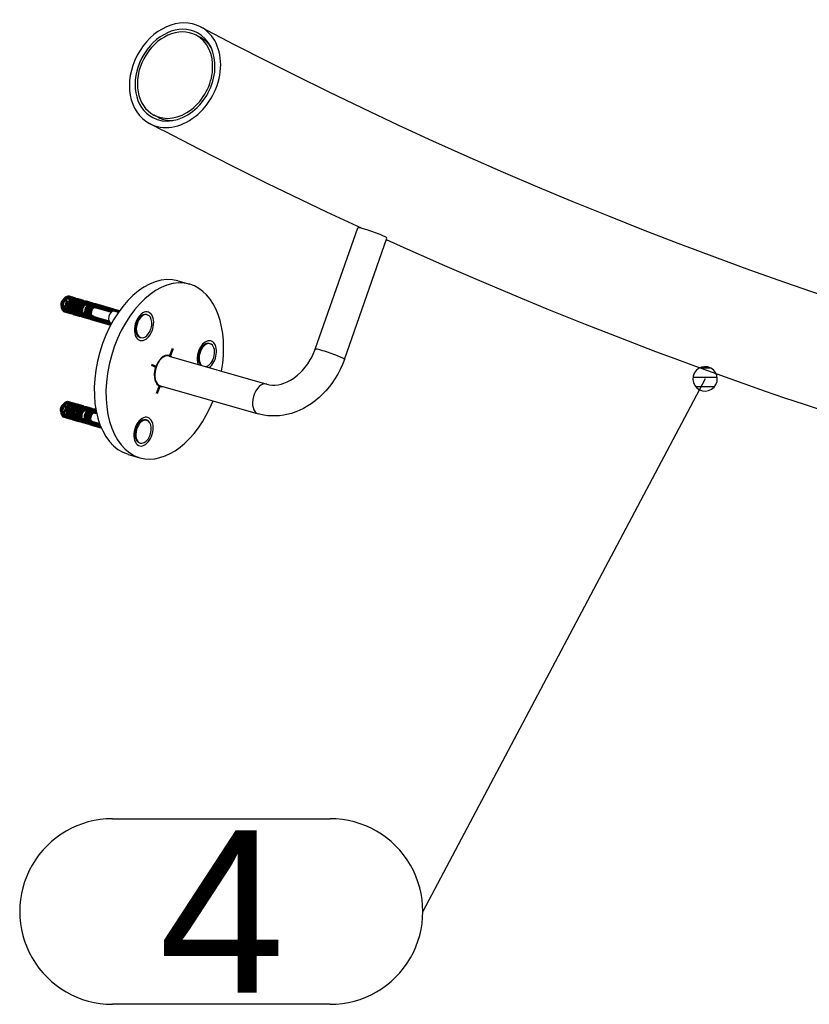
# Model space of a CAD drawing. Header units: millimetres. Extents: x 10376 to 10796, y 14811 to 15108.
# Tile 9 of 14: x 10404 to 10421, y 15065 to 15086. Entities that reach past the tile are written whole.
import ezdxf
from ezdxf.enums import TextEntityAlignment as Align

# ---------------------------------------------------------------- set-up
doc = ezdxf.new("R2010")
doc.units = ezdxf.units.MM
doc.linetypes.add('STRICHPUNKT2', pattern=[18.5, 10, -4, 0.5, -4])
doc.layers.get('0').update_dxf_attribs({"linetype": 'CONTINUOUS'})
doc.layers.add('DIM49', color=4, linetype='CONTINUOUS')
doc.layers.add('TXT_ALL', color=7, linetype='CONTINUOUS')
doc.layers.add('LE_ALL', color=7, linetype='CONTINUOUS', lineweight=50)
doc.styles.add('ARIAL', font='arial.ttf')

# ---------------------------------------------------------------- blocks, each defined once
blk = doc.blocks.new('SHAPE_00477', base_point=(10418.319, 15078.602))
at = {"layer": 'DIM49', "color": 3}
for p, q in [((10418.209, 15078.839), (10418.431, 15078.839)), ((10418.06, 15078.639), (10418.578, 15078.639)), ((10418.319, 15078.602), (10412.237, 15067.124)), ((10418.115, 15078.439), (10418.523, 15078.439)), ((10405.549, 15069.124), (10410.237, 15069.124)), ((10410.237, 15065.124), (10405.549, 15065.124))]:
    blk.add_line(p, q, dxfattribs=at)
blk.add_lwpolyline([(10418.378, 15078.859), (10418.309, 15078.865), (10418.242, 15078.854), (10418.179, 15078.825), (10418.126, 15078.781), (10418.086, 15078.725), (10418.062, 15078.661), (10418.056, 15078.592), (10418.067, 15078.525), (10418.096, 15078.462), (10418.14, 15078.409), (10418.196, 15078.369), (10418.26, 15078.345), (10418.329, 15078.339), (10418.396, 15078.35), (10418.459, 15078.379), (10418.512, 15078.423), (10418.552, 15078.479), (10418.576, 15078.543), (10418.582, 15078.611), (10418.571, 15078.679), (10418.542, 15078.742), (10418.498, 15078.795), (10418.442, 15078.835)], close=True, dxfattribs=at)
for centre, start_param, end_param in [((10405.549, 15067.124), 1.570796, 4.712389), ((10410.237, 15067.124), 4.712389, 7.853982)]:
    blk.add_ellipse(centre, major_axis=(2, 0), ratio=1, start_param=start_param, end_param=end_param, dxfattribs=at)
at = {"layer": 'TXT_ALL', "style": 'ARIAL'}
blk.add_text('4', height=3.5, dxfattribs=at).set_placement((10406.549, 15067.124), align=Align.MIDDLE_LEFT)
blk = doc.blocks.new('Constructie buis 42.4x2.6_00131', base_point=(10407.447, 15086.19))
for points in [[(10407.447, 15086.19), (10408.17, 15085.812), (10408.894, 15085.442), (10409.47, 15085.153), (10410.198, 15084.794), (10410.928, 15084.443), (10411.713, 15084.074), (10412.447, 15083.736), (10413.183, 15083.405), (10413.968, 15083.061), (10414.709, 15082.744), (10415.451, 15082.434), (10416.237, 15082.114), (10416.984, 15081.818), (10417.732, 15081.529), (10418.521, 15081.232), (10419.273, 15080.956), (10420.027, 15080.687), (10420.819, 15080.413)], [(10410.913, 15081.848), (10410.171, 15082.195), (10409.432, 15082.548), (10408.884, 15082.815), (10408.148, 15083.18), (10407.414, 15083.552), (10406.682, 15083.931), (10406.589, 15083.98), (10406.348, 15084.107)], [(10421.23, 15077.793), (10420.461, 15078.048), (10420.041, 15078.19), (10419.622, 15078.334), (10418.858, 15078.603), (10418.095, 15078.878), (10417.677, 15079.032), (10417.261, 15079.188), (10416.502, 15079.478), (10415.745, 15079.774), (10414.991, 15080.077), (10414.914, 15080.108), (10414.162, 15080.419), (10413.412, 15080.736), (10412.663, 15081.06), (10412.583, 15081.095), (10411.837, 15081.427), (10411.451, 15081.601)]]:
    blk.add_lwpolyline(points)
for major_axis, start_param, end_param in [((-0.55, -1.042), 3.141593, 6.283185), ((-0.482, -0.914), 3.141593, 6.283185), ((-0.55, -1.042), 0, 3.141593), ((-0.482, -0.914), 0, 3.141593)]:
    blk.add_ellipse((10406.897, 15085.148), major_axis=major_axis, ratio=0.782168, start_param=start_param, end_param=end_param)
blk.add_blockref('SHAPE_00477', (10418.319, 15078.602))
blk = doc.blocks.new('Constructie buis 42.4x2.6_00130')
blk.add_blockref('Constructie buis 42.4x2.6_00131', (10407.447, 15086.19))
blk = doc.blocks.new('Plaatwerk D_ 3_00133', base_point=(10407.351, 15086.008))
for p, q in [((10407.443, 15085.96), (10407.351, 15086.008)), ((10406.535, 15084.24), (10406.444, 15084.289))]:
    blk.add_line(p, q)
for centre, start_param, end_param in [((10406.897, 15085.148), 3.141593, 6.283185), ((10406.897, 15085.148), 6.283185, 9.424778), ((10406.989, 15085.1), 2.722992, 3.141593), ((10406.989, 15085.1), 0, 0.418601)]:
    blk.add_ellipse(centre, major_axis=(-0.454, -0.86), ratio=0.782168, start_param=start_param, end_param=end_param)
blk = doc.blocks.new('Plaatwerk D_ 3_00132')
blk.add_blockref('Plaatwerk D_ 3_00133', (10407.351, 15086.008))
blk = doc.blocks.new('Leuningdrager inkoop_00135', base_point=(10406.016, 15077.316))
for p, q in [((10410.547, 15079.024), (10411.464, 15081.638)), ((10406.96, 15080.715), (10407.212, 15080.642)), ((10406.768, 15079.093), (10408.874, 15078.49)), ((10406.584, 15078.453), (10408.69, 15077.849)), ((10405.888, 15076.976), (10406.14, 15076.904))]:
    blk.add_line(p, q)
for points in [[(10408.874, 15078.49), (10408.932, 15078.477), (10408.994, 15078.47), (10409.05, 15078.47), (10409.116, 15078.477), (10409.184, 15078.491), (10409.242, 15078.509), (10409.312, 15078.537), (10409.383, 15078.574), (10409.453, 15078.617), (10409.471, 15078.63), (10409.539, 15078.683), (10409.605, 15078.744), (10409.642, 15078.782), (10409.703, 15078.853), (10409.759, 15078.93), (10409.811, 15079.011), (10409.829, 15079.044), (10409.873, 15079.132), (10409.91, 15079.222), (10409.918, 15079.244), (10410.835, 15081.859)], [(10410.547, 15079.024), (10410.505, 15078.913), (10410.456, 15078.804), (10410.404, 15078.705), (10410.343, 15078.604), (10410.276, 15078.506), (10410.223, 15078.436), (10410.148, 15078.348), (10410.069, 15078.265), (10410.004, 15078.204), (10409.918, 15078.132), (10409.83, 15078.067), (10409.756, 15078.02), (10409.664, 15077.967), (10409.57, 15077.922), (10409.499, 15077.893), (10409.403, 15077.86), (10409.307, 15077.835), (10409.242, 15077.822), (10409.146, 15077.809), (10409.052, 15077.803), (10408.992, 15077.803), (10408.899, 15077.809), (10408.808, 15077.821), (10408.719, 15077.841), (10408.69, 15077.849)]]:
    blk.add_lwpolyline(points)
for centre, major_axis, ratio, start_param, end_param in [((10411.149, 15081.748), (0.315, -0.11), 0.074051, 0, 3.141593), ((10406.424, 15078.846), (-0.536, -1.869), 0.614864, 3.141593, 6.283185), ((10406.676, 15078.773), (-0.536, -1.869), 0.614864, 3.141593, 6.283185), ((10406.676, 15078.773), (-0.536, -1.869), 0.614864, 1.743076, 3.141593), ((10406.229, 15079.738), (-0.088, -0.306), 0.614864, 4.035713, 5.389065), ((10406.229, 15079.738), (-0.088, -0.306), 0.614864, 5.389065, 10.318898), ((10406.103, 15079.774), (-0.042, -0.147), 0.614864, 3.287237, 3.672935), ((10406.103, 15079.774), (-0.042, -0.147), 0.614864, 5.751843, 6.137541), ((10407.582, 15079.115), (-0.088, -0.306), 0.614864, 4.035713, 5.389065), ((10407.456, 15079.151), (-0.042, -0.147), 0.614864, 3.287237, 3.672935), ((10407.582, 15079.115), (-0.088, -0.306), 0.614864, 0.693085, 4.035713), ((10410.233, 15079.134), (0.315, -0.11), 0.074051, 6.283185, 9.424778), ((10406.676, 15078.773), (-0.096, -0.334), 0.614864, 3.141593, 6.283185), ((10406.676, 15078.773), (-0.092, -0.32), 0.614864, 3.141593, 6.283185), ((10406.424, 15078.846), (-0.096, -0.334), 0.614864, 2.437306, 2.478377), ((10406.676, 15078.773), (-0.096, -0.334), 0.614864, 2.857799, 3.141593), ((10407.456, 15079.151), (-0.042, -0.147), 0.614864, 5.751843, 6.137541), ((10407.582, 15079.115), (-0.088, -0.306), 0.614864, 5.389065, 5.5901), ((10406.424, 15078.846), (-0.096, -0.334), 0.614864, 0.663216, 0.704287), ((10406.676, 15078.773), (-0.096, -0.334), 0.614864, 0, 0.283794), ((10408.782, 15078.169), (-0.092, -0.32), 0.614864, 3.141593, 6.283185), ((10406.676, 15078.773), (-0.536, -1.869), 0.614864, 6.283185, 7.681702), ((10406.218, 15077.466), (-0.088, -0.306), 0.614864, 5.389065, 10.318898), ((10406.218, 15077.466), (-0.088, -0.306), 0.614864, 4.035713, 5.389065), ((10406.092, 15077.502), (-0.042, -0.147), 0.614864, 3.287237, 3.672935), ((10406.092, 15077.502), (-0.042, -0.147), 0.614864, 5.751843, 6.137541)]:
    blk.add_ellipse(centre, major_axis=major_axis, ratio=ratio, start_param=start_param, end_param=end_param)
blk = doc.blocks.new('_00137', base_point=(10406.479, 15078.83))
at = {"layer": 'LE_ALL', "color": 1, "linetype": 'STRICHPUNKT2'}
for p, q in [((10406.787, 15079.088), (10406.846, 15079.257)), ((10406.489, 15078.859), (10406.387, 15078.906)), ((10406.469, 15078.825), (10406.477, 15078.821)), ((10406.479, 15078.83), (10406.471, 15078.832)), ((10406.566, 15078.459), (10406.507, 15078.289))]:
    blk.add_line(p, q, dxfattribs=at)
blk = doc.blocks.new('_00136')
blk.add_blockref('_00137', (10406.479, 15078.83))
blk = doc.blocks.new('Leuningdrager inkoop_00134')
for name, p in [('Leuningdrager inkoop_00135', (10406.016, 15077.316)), ('_00136', (0, 0))]:
    blk.add_blockref(name, p)
blk = doc.blocks.new('Muurleuning_00129')
for name in ['Constructie buis 42.4x2.6_00130', 'Plaatwerk D_ 3_00132', 'Leuningdrager inkoop_00134']:
    blk.add_blockref(name, (0, 0))
blk = doc.blocks.new('Houtdraadbout platverz.kop (DIN 7997)-5x40_00338', base_point=(10407.38, 15079.028))
for p, q in [((10407.492, 15079.308), (10407.437, 15079.247)), ((10407.457, 15079.295), (10407.476, 15079.29)), ((10407.403, 15079), (10407.389, 15079.08)), ((10407.38, 15079.028), (10407.399, 15079.023))]:
    blk.add_line(p, q)
blk.add_lwpolyline([(10407.636, 15079.366), (10407.653, 15079.361)])
for centre, major_axis, start_param, end_param in [((10407.477, 15079.145), (-0.038, -0.134), 4.035713, 5.389065), ((10407.565, 15079.12), (-0.07, -0.246), 4.035713, 5.389065), ((10407.582, 15079.115), (-0.07, -0.246), 3.141593, 5.996158), ((10407.565, 15079.12), (-0.07, -0.246), 3.141593, 4.035713), ((10407.582, 15079.115), (-0.07, -0.246), 0.287027, 3.141593), ((10407.565, 15079.12), (-0.07, -0.246), 5.389065, 5.996158)]:
    blk.add_ellipse(centre, major_axis=major_axis, ratio=0.614864, start_param=start_param, end_param=end_param)
blk = doc.blocks.new('Houtdraadbout platverz.kop (DIN 7997)-5x40_00337')
blk.add_blockref('Houtdraadbout platverz.kop (DIN 7997)-5x40_00338', (10407.38, 15079.028))
blk = doc.blocks.new('Montage_00336')
blk.add_blockref('Houtdraadbout platverz.kop (DIN 7997)-5x40_00337', (0, 0))
blk = doc.blocks.new('Fischer plug Sx6_00341', base_point=(10404.662, 15080.082))
at = {"layer": 'LE_ALL'}
for p, q in [((10404.517, 15080.338), (10404.478, 15080.294)), ((10404.53, 15080.32), (10404.496, 15080.284)), ((10404.523, 15080.338), (10404.552, 15080.366)), ((10404.523, 15080.31), (10404.559, 15080.345)), ((10404.523, 15080.31), (10404.523, 15080.338)), ((10404.58, 15080.376), (10404.551, 15080.349)), ((10404.552, 15080.366), (10404.679, 15080.33)), ((10404.559, 15080.345), (10404.663, 15080.315)), ((10404.611, 15080.375), (10404.738, 15080.339)), ((10404.716, 15080.324), (10404.612, 15080.353)), ((10404.663, 15080.275), (10404.663, 15080.315)), ((10404.679, 15080.33), (10404.679, 15080.29)), ((10404.69, 15080.325), (10404.69, 15080.285)), ((10404.706, 15080.3), (10404.706, 15080.34)), ((10404.742, 15080.312), (10404.868, 15080.276)), ((10404.742, 15080.272), (10404.742, 15080.312)), ((10404.769, 15080.322), (10404.769, 15080.282)), ((10404.895, 15080.286), (10404.769, 15080.322)), ((10404.801, 15080.321), (10404.927, 15080.285)), ((10404.479, 15080.145), (10404.471, 15080.194)), ((10404.522, 15080.098), (10404.522, 15080.127)), ((10404.551, 15080.054), (10404.522, 15080.098)), ((10404.549, 15080.109), (10404.55, 15080.137)), ((10404.55, 15080.137), (10404.585, 15080.082)), ((10404.663, 15080.275), (10404.757, 15080.248)), ((10404.679, 15080.29), (10404.742, 15080.272)), ((10404.785, 15080.258), (10404.69, 15080.285)), ((10404.799, 15080.256), (10404.705, 15080.284)), ((10404.769, 15080.282), (10404.706, 15080.3)), ((10404.726, 15080.299), (10404.789, 15080.281)), ((10404.758, 15080.288), (10404.757, 15080.248)), ((10404.758, 15080.288), (10404.852, 15080.26)), ((10404.88, 15080.271), (10404.785, 15080.298)), ((10404.785, 15080.258), (10404.785, 15080.298)), ((10404.906, 15080.269), (10404.811, 15080.296)), ((10404.852, 15080.22), (10404.852, 15080.26)), ((10404.852, 15080.22), (10404.947, 15080.193)), ((10404.868, 15080.276), (10404.868, 15080.236)), ((10404.868, 15080.236), (10404.931, 15080.218)), ((10404.88, 15080.271), (10404.879, 15080.231)), ((10404.974, 15080.203), (10404.879, 15080.231)), ((10404.895, 15080.246), (10404.895, 15080.286)), ((10404.958, 15080.228), (10404.895, 15080.246)), ((10404.916, 15080.245), (10404.979, 15080.227)), ((10404.931, 15080.258), (10405.058, 15080.221)), ((10404.931, 15080.218), (10404.931, 15080.258)), ((10404.947, 15080.233), (10404.947, 15080.193)), ((10404.947, 15080.233), (10405.042, 15080.206)), ((10404.959, 15080.268), (10404.958, 15080.228)), ((10405.085, 15080.232), (10404.959, 15080.268)), ((10405.069, 15080.216), (10404.974, 15080.243)), ((10404.974, 15080.203), (10404.974, 15080.243)), ((10404.99, 15080.267), (10405.117, 15080.23)), ((10405.095, 15080.215), (10405, 15080.242)), ((10405.042, 15080.166), (10405.042, 15080.206)), ((10405.042, 15080.166), (10405.136, 15080.139)), ((10405.058, 15080.221), (10405.058, 15080.182)), ((10405.058, 15080.182), (10405.121, 15080.163)), ((10405.069, 15080.216), (10405.069, 15080.176)), ((10405.164, 15080.149), (10405.069, 15080.176)), ((10405.085, 15080.192), (10405.085, 15080.232)), ((10405.148, 15080.174), (10405.085, 15080.192)), ((10405.105, 15080.19), (10405.168, 15080.172)), ((10405.121, 15080.203), (10405.497, 15080.095)), ((10405.121, 15080.163), (10405.121, 15080.203)), ((10405.137, 15080.179), (10405.136, 15080.139)), ((10405.164, 15080.149), (10405.164, 15080.189)), ((10405.18, 15080.212), (10405.696, 15080.064)), ((10405.683, 15080.046), (10405.19, 15080.188)), ((10404.519, 15080.055), (10404.646, 15080.019)), ((10404.636, 15080.043), (10404.532, 15080.073)), ((10404.677, 15080.018), (10404.551, 15080.054)), ((10404.662, 15080.042), (10404.558, 15080.072)), ((10404.585, 15080.082), (10404.689, 15080.052)), ((10404.742, 15080.056), (10404.647, 15080.083)), ((10404.657, 15080.059), (10404.72, 15080.041)), ((10404.757, 15080.055), (10404.662, 15080.082)), ((10404.662, 15080.042), (10404.662, 15080.082)), ((10404.689, 15080.092), (10404.689, 15080.052)), ((10404.689, 15080.092), (10404.735, 15080.079)), ((10404.704, 15080.028), (10404.705, 15080.068)), ((10404.705, 15080.068), (10404.768, 15080.05)), ((10404.709, 15080.001), (10404.835, 15079.964)), ((10404.825, 15079.989), (10404.73, 15080.016)), ((10404.851, 15079.988), (10404.756, 15080.015)), ((10404.768, 15080.05), (10404.768, 15080.01)), ((10404.768, 15080.01), (10404.894, 15079.974)), ((10404.784, 15080.025), (10404.784, 15080.051)), ((10404.784, 15080.025), (10404.878, 15079.998)), ((10404.931, 15080.002), (10404.837, 15080.029)), ((10404.847, 15080.004), (10404.91, 15079.986)), ((10404.946, 15080), (10404.851, 15080.028)), ((10404.851, 15079.988), (10404.851, 15080.028)), ((10404.878, 15080.024), (10404.878, 15079.998)), ((10404.894, 15080.013), (10404.957, 15079.995)), ((10404.894, 15079.974), (10404.894, 15080.013)), ((10404.898, 15079.946), (10405.025, 15079.91)), ((10405.015, 15079.935), (10404.92, 15079.962)), ((10405.041, 15079.933), (10404.946, 15079.96)), ((10404.957, 15079.995), (10404.957, 15079.955)), ((10404.957, 15079.955), (10405.083, 15079.919)), ((10404.973, 15079.971), (10404.973, 15079.997)), ((10404.973, 15079.971), (10405.068, 15079.944)), ((10405.121, 15079.947), (10405.026, 15079.975)), ((10405.036, 15079.95), (10405.099, 15079.932)), ((10405.041, 15079.933), (10405.041, 15079.973)), ((10405.12, 15079.931), (10405.056, 15079.949)), ((10405.068, 15079.97), (10405.068, 15079.944)), ((10405.083, 15079.919), (10405.084, 15079.959)), ((10405.084, 15079.959), (10405.147, 15079.941)), ((10405.088, 15079.892), (10405.514, 15079.77)), ((10405.524, 15079.789), (10405.109, 15079.907)), ((10405.119, 15079.891), (10405.12, 15079.931)), ((10405.495, 15079.783), (10405.119, 15079.891)), ((10405.136, 15079.946), (10405.135, 15079.906)), ((10405.147, 15079.941), (10405.147, 15079.901)), ((10405.147, 15079.901), (10405.522, 15079.793)), ((10405.163, 15079.916), (10405.163, 15079.943)), ((10405.163, 15079.916), (10405.483, 15079.825)), ((10405.495, 15079.783), (10405.495, 15079.803)), ((10405.522, 15079.793), (10405.522, 15079.796))]:
    blk.add_line(p, q, dxfattribs=at)
at = {"layer": 'LE_ALL', "color": 5}
for p, q in [((10405.148, 15080.213), (10405.148, 15080.174)), ((10405.524, 15080.106), (10405.148, 15080.213)), ((10405.524, 15080.086), (10405.164, 15080.189)), ((10405.524, 15080.086), (10405.524, 15080.106))]:
    blk.add_line(p, q, dxfattribs=at)
at = {"layer": 'LE_ALL'}
for points in [[(10404.69, 15080.325), (10404.586, 15080.355), (10404.55, 15080.32), (10404.551, 15080.349)], [(10404.706, 15080.34), (10404.58, 15080.376)], [(10404.46, 15080.137), (10404.449, 15080.194)], [(10404.558, 15080.072), (10404.522, 15080.127)], [(10404.549, 15080.109), (10404.578, 15080.064), (10404.704, 15080.028)], [(10404.989, 15080.202), (10404.894, 15080.229)], [(10405.178, 15080.148), (10405.084, 15080.175)], [(10405.137, 15080.179), (10405.497, 15080.076), (10405.497, 15080.095)], [(10404.677, 15080.057), (10404.677, 15080.018)], [(10404.867, 15079.963), (10404.74, 15080), (10404.741, 15080.039), (10404.677, 15080.057)], [(10404.757, 15080.055), (10404.756, 15080.015)], [(10404.867, 15080.003), (10404.867, 15079.963)], [(10405.056, 15079.909), (10404.93, 15079.945), (10404.93, 15079.985), (10404.867, 15080.003)], [(10404.946, 15080), (10404.946, 15079.96)], [(10405.136, 15079.946), (10405.041, 15079.973)], [(10405.056, 15079.949), (10405.056, 15079.909)], [(10405.495, 15079.803), (10405.135, 15079.906)]]:
    blk.add_lwpolyline(points, dxfattribs=at)
for centre, major_axis, start_param, end_param in [((10404.565, 15080.215), (-0.046, -0.16), 4.035713, 5.141951), ((10404.572, 15080.213), (-0.04, -0.14), 4.035713, 5.141951), ((10404.502, 15080.233), (-0.023, -0.0801), 1.604305, 4.035713), ((10404.518, 15080.229), (-0.0206, -0.0718), 1.66365, 4.035713), ((10404.565, 15080.215), (-0.046, -0.16), 3.696482, 4.035713), ((10404.536, 15080.223), (-0.035, -0.124), 3.408572, 3.733737), ((10404.536, 15080.223), (-0.0274, -0.0954), 3.359659, 3.78265), ((10404.572, 15080.213), (-0.04, -0.14), 3.714502, 4.035713), ((10404.565, 15080.215), (-0.046, -0.16), 3.141593, 3.445827), ((10404.676, 15080.183), (-0.04, -0.14), 3.714502, 5.141951), ((10404.692, 15080.179), (-0.046, -0.16), 3.696482, 5.141951), ((10404.572, 15080.213), (-0.04, -0.14), 3.141593, 3.427807), ((10404.565, 15080.215), (-0.046, -0.16), 1.847173, 3.141593), ((10404.572, 15080.213), (-0.04, -0.14), 1.871278, 3.141593), ((10404.755, 15080.161), (-0.046, -0.16), 3.696482, 5.141951), ((10404.676, 15080.183), (-0.04, -0.14), 3.141593, 3.427807), ((10404.692, 15080.179), (-0.046, -0.16), 3.141593, 3.445827), ((10404.676, 15080.183), (-0.04, -0.14), 2.151257, 3.141593), ((10404.692, 15080.179), (-0.046, -0.16), 2.143912, 3.141593), ((10404.755, 15080.161), (-0.046, -0.16), 3.141593, 3.445827), ((10404.755, 15080.161), (-0.046, -0.16), 2.193623, 3.141593), ((10404.502, 15080.233), (-0.023, -0.0801), 4.035713, 5.389065), ((10404.502, 15080.233), (-0.023, -0.0801), 5.389065, 7.820473), ((10404.565, 15080.215), (-0.046, -0.16), 5.141951, 5.389065), ((10404.565, 15080.215), (-0.046, -0.16), 5.389065, 6.283185), ((10404.518, 15080.229), (-0.0206, -0.0718), 4.035713, 5.389065), ((10404.518, 15080.229), (-0.0206, -0.0718), 5.389065, 7.761128), ((10404.572, 15080.213), (-0.04, -0.14), 5.141951, 5.389065), ((10404.572, 15080.213), (-0.04, -0.14), 5.389065, 6.283185), ((10404.536, 15080.223), (-0.0274, -0.0954), 0.218067, 0.641057), ((10404.536, 15080.223), (-0.035, -0.124), 0.266979, 0.592145), ((10404.565, 15080.215), (-0.046, -0.16), 0.55489, 1.29442), ((10404.676, 15080.183), (-0.04, -0.14), 5.141951, 6.283185), ((10404.692, 15080.179), (-0.046, -0.16), 5.141951, 6.283185), ((10404.572, 15080.213), (-0.04, -0.14), 0.572909, 1.270315), ((10404.676, 15080.183), (-0.029, -0.1), 3.772512, 5.141951), ((10404.676, 15080.183), (-0.029, -0.1), 5.141951, 6.283185), ((10404.692, 15080.179), (-0.034, -0.12), 3.738603, 5.141951), ((10404.692, 15080.179), (-0.034, -0.12), 5.141951, 6.283185), ((10404.755, 15080.161), (-0.046, -0.16), 5.141951, 6.283185), ((10404.755, 15080.161), (-0.034, -0.12), 3.738603, 5.141951), ((10404.755, 15080.161), (-0.034, -0.12), 5.141951, 6.283185), ((10404.771, 15080.156), (-0.04, -0.14), 3.714502, 5.141951), ((10404.771, 15080.156), (-0.04, -0.14), 5.141951, 6.283185), ((10404.676, 15080.183), (-0.029, -0.1), 0.63092, 0.838401), ((10404.676, 15080.183), (-0.029, -0.1), 3.141593, 3.369797), ((10404.771, 15080.156), (-0.029, -0.1), 5.141951, 6.283185), ((10404.771, 15080.156), (-0.029, -0.1), 3.772512, 5.141951), ((10404.676, 15080.183), (-0.029, -0.1), 2.303191, 3.141593), ((10404.692, 15080.179), (-0.034, -0.12), 3.141593, 3.403706), ((10404.692, 15080.179), (-0.034, -0.12), 2.266751, 3.141593), ((10404.755, 15080.161), (-0.034, -0.12), 3.141593, 3.403706), ((10404.865, 15080.129), (-0.04, -0.14), 3.714502, 5.141951), ((10404.881, 15080.125), (-0.046, -0.16), 3.696482, 5.141951), ((10404.771, 15080.156), (-0.04, -0.14), 3.141593, 3.427807), ((10404.771, 15080.156), (-0.029, -0.1), 3.141593, 3.369797), ((10404.755, 15080.161), (-0.034, -0.12), 2.461919, 3.141593), ((10404.865, 15080.129), (-0.029, -0.1), 3.772512, 5.141951), ((10404.865, 15080.129), (-0.029, -0.1), 5.141951, 6.283185), ((10404.771, 15080.156), (-0.029, -0.1), 2.764146, 3.141593), ((10404.881, 15080.125), (-0.034, -0.12), 3.738603, 5.141951), ((10404.771, 15080.156), (-0.04, -0.14), 2.300524, 3.141593), ((10404.944, 15080.106), (-0.046, -0.16), 3.696482, 5.141951), ((10404.944, 15080.106), (-0.034, -0.12), 3.738603, 5.141951), ((10404.96, 15080.102), (-0.04, -0.14), 3.714502, 5.141951), ((10404.865, 15080.129), (-0.029, -0.1), 3.141593, 3.369797), ((10404.865, 15080.129), (-0.04, -0.14), 3.141593, 3.427807), ((10404.96, 15080.102), (-0.029, -0.1), 3.772512, 5.141951), ((10404.865, 15080.129), (-0.029, -0.1), 2.774385, 3.141593), ((10404.881, 15080.125), (-0.046, -0.16), 3.141593, 3.445827), ((10404.881, 15080.125), (-0.034, -0.12), 3.141593, 3.403706), ((10404.865, 15080.129), (-0.04, -0.14), 2.300524, 3.141593), ((10404.881, 15080.125), (-0.034, -0.12), 2.461919, 3.141593), ((10404.881, 15080.125), (-0.046, -0.16), 2.193623, 3.141593), ((10404.944, 15080.106), (-0.034, -0.12), 3.141593, 3.403706), ((10404.944, 15080.106), (-0.046, -0.16), 3.141593, 3.445827), ((10405.055, 15080.075), (-0.04, -0.14), 3.714502, 5.141951), ((10405.071, 15080.07), (-0.046, -0.16), 3.696482, 5.141951), ((10404.96, 15080.102), (-0.04, -0.14), 3.141593, 3.427807), ((10404.96, 15080.102), (-0.029, -0.1), 3.141593, 3.369797), ((10404.944, 15080.106), (-0.034, -0.12), 2.461919, 3.141593), ((10405.055, 15080.075), (-0.029, -0.1), 3.772512, 5.141951), ((10404.96, 15080.102), (-0.029, -0.1), 2.774385, 3.141593), ((10405.071, 15080.07), (-0.034, -0.12), 3.738603, 5.141951), ((10404.944, 15080.106), (-0.046, -0.16), 2.193623, 3.141593), ((10404.96, 15080.102), (-0.04, -0.14), 2.300524, 3.141593), ((10405.134, 15080.052), (-0.046, -0.16), 3.696482, 5.141951), ((10405.134, 15080.052), (-0.034, -0.12), 3.738603, 5.141951), ((10405.15, 15080.048), (-0.04, -0.14), 3.714502, 5.141951), ((10405.055, 15080.075), (-0.04, -0.14), 3.141593, 3.427807), ((10405.055, 15080.075), (-0.029, -0.1), 3.141593, 3.369797), ((10405.15, 15080.048), (-0.029, -0.1), 3.772512, 5.141951), ((10405.055, 15080.075), (-0.029, -0.1), 2.774385, 3.141593), ((10405.071, 15080.07), (-0.046, -0.16), 3.141593, 3.445827), ((10405.071, 15080.07), (-0.034, -0.12), 3.141593, 3.403706), ((10405.055, 15080.075), (-0.04, -0.14), 2.300524, 3.141593), ((10405.071, 15080.07), (-0.034, -0.12), 2.461919, 3.141593), ((10405.071, 15080.07), (-0.046, -0.16), 2.193623, 3.141593), ((10405.134, 15080.052), (-0.046, -0.16), 3.141593, 3.445827), ((10405.134, 15080.052), (-0.034, -0.12), 3.141593, 3.403706), ((10405.15, 15080.048), (-0.04, -0.14), 3.141593, 3.427807), ((10405.15, 15080.048), (-0.029, -0.1), 3.141593, 3.369797), ((10405.134, 15080.052), (-0.034, -0.12), 2.461919, 3.141593), ((10405.15, 15080.048), (-0.029, -0.1), 2.774385, 3.141593), ((10405.134, 15080.052), (-0.046, -0.16), 2.193623, 3.141593), ((10405.15, 15080.048), (-0.04, -0.14), 2.300524, 3.141593), ((10405.51, 15079.944), (-0.046, -0.16), 3.445827, 3.696482), ((10404.565, 15080.215), (-0.046, -0.16), 0, 0.304234), ((10404.572, 15080.213), (-0.04, -0.14), 0, 0.286214), ((10404.676, 15080.183), (-0.04, -0.14), 0, 0.286214), ((10404.692, 15080.179), (-0.046, -0.16), 0, 0.304234), ((10404.676, 15080.183), (-0.029, -0.1), 0, 0.228204), ((10404.692, 15080.179), (-0.034, -0.12), 6.283185, 6.545299), ((10404.676, 15080.183), (-0.04, -0.14), 0.572909, 0.990335), ((10404.692, 15080.179), (-0.046, -0.16), 0.55489, 0.997681), ((10404.692, 15080.179), (-0.034, -0.12), 0.59701, 0.874842), ((10404.755, 15080.161), (-0.046, -0.16), 0, 0.304234), ((10404.755, 15080.161), (-0.034, -0.12), 6.283185, 6.545299), ((10404.771, 15080.156), (-0.04, -0.14), 0, 0.286214), ((10404.771, 15080.156), (-0.029, -0.1), 0, 0.228204), ((10404.755, 15080.161), (-0.034, -0.12), 0.59701, 0.679674), ((10404.755, 15080.161), (-0.046, -0.16), 0.55489, 0.94797), ((10404.865, 15080.129), (-0.04, -0.14), 5.141951, 6.283185), ((10404.881, 15080.125), (-0.046, -0.16), 5.141951, 6.283185), ((10404.771, 15080.156), (-0.04, -0.14), 0.572909, 0.841069), ((10404.881, 15080.125), (-0.034, -0.12), 5.141951, 6.283185), ((10404.865, 15080.129), (-0.04, -0.14), 6.283185, 6.5694), ((10404.944, 15080.106), (-0.046, -0.16), 5.141951, 6.283185), ((10404.881, 15080.125), (-0.046, -0.16), 0, 0.304234), ((10404.865, 15080.129), (-0.029, -0.1), 6.283185, 6.511389), ((10404.881, 15080.125), (-0.034, -0.12), 0, 0.262114), ((10404.944, 15080.106), (-0.034, -0.12), 5.141951, 6.283185), ((10404.96, 15080.102), (-0.04, -0.14), 5.141951, 6.283185), ((10404.865, 15080.129), (-0.04, -0.14), 0.572909, 0.841069), ((10404.96, 15080.102), (-0.029, -0.1), 5.141951, 6.283185), ((10404.881, 15080.125), (-0.034, -0.12), 0.59701, 0.679674), ((10404.881, 15080.125), (-0.046, -0.16), 0.55489, 0.94797), ((10404.944, 15080.106), (-0.046, -0.16), 6.283185, 6.587419), ((10404.944, 15080.106), (-0.034, -0.12), 0, 0.262114), ((10404.96, 15080.102), (-0.04, -0.14), 0, 0.286214), ((10404.96, 15080.102), (-0.029, -0.1), 0, 0.228204), ((10404.944, 15080.106), (-0.034, -0.12), 0.59701, 0.679674), ((10404.944, 15080.106), (-0.046, -0.16), 0.55489, 0.94797), ((10405.055, 15080.075), (-0.04, -0.14), 5.141951, 6.283185), ((10405.071, 15080.07), (-0.046, -0.16), 5.141951, 6.283185), ((10404.96, 15080.102), (-0.04, -0.14), 0.572909, 0.841069), ((10405.055, 15080.075), (-0.029, -0.1), 5.141951, 6.283185), ((10405.071, 15080.07), (-0.034, -0.12), 5.141951, 6.283185), ((10405.055, 15080.075), (-0.04, -0.14), 0, 0.286214), ((10405.134, 15080.052), (-0.046, -0.16), 5.141951, 6.283185), ((10405.071, 15080.07), (-0.046, -0.16), 0, 0.304234), ((10405.055, 15080.075), (-0.029, -0.1), 0, 0.228204), ((10405.071, 15080.07), (-0.034, -0.12), 6.283185, 6.545299), ((10405.134, 15080.052), (-0.034, -0.12), 5.141951, 6.283185), ((10405.15, 15080.048), (-0.04, -0.14), 5.141951, 6.283185), ((10405.055, 15080.075), (-0.04, -0.14), 0.572909, 0.841069), ((10405.15, 15080.048), (-0.029, -0.1), 5.141951, 6.283185), ((10405.071, 15080.07), (-0.046, -0.16), 0.55489, 0.94797), ((10405.071, 15080.07), (-0.034, -0.12), 0.59701, 0.679674), ((10405.134, 15080.052), (-0.046, -0.16), 0, 0.304234), ((10405.134, 15080.052), (-0.034, -0.12), 6.283185, 6.545299), ((10405.15, 15080.048), (-0.04, -0.14), 0, 0.286214), ((10405.15, 15080.048), (-0.029, -0.1), 0, 0.228204), ((10405.134, 15080.052), (-0.034, -0.12), 0.59701, 0.679674), ((10405.134, 15080.052), (-0.046, -0.16), 0.55489, 0.94797), ((10405.15, 15080.048), (-0.04, -0.14), 0.572909, 0.841069), ((10405.51, 15079.944), (-0.04, -0.14), 3.427807, 3.714502), ((10405.51, 15079.944), (-0.04, -0.14), 0.286214, 0.359387), ((10405.51, 15079.944), (-0.046, -0.16), 0.304234, 0.55489)]:
    blk.add_ellipse(centre, major_axis=major_axis, ratio=0.614864, start_param=start_param, end_param=end_param, dxfattribs=at)
blk = doc.blocks.new('Fischer plug Sx6_00340')
blk.add_blockref('Fischer plug Sx6_00341', (10404.662, 15080.082))
blk = doc.blocks.new('Houtdraadbout platverz.kop (DIN 7997)-5x40_00343', base_point=(10404.811, 15080.243))
for p, q in [((10404.811, 15080.243), (10404.544, 15080.221)), ((10404.759, 15080.061), (10404.544, 15080.221)), ((10404.825, 15080.242), (10405.523, 15080.042)), ((10404.772, 15080.055), (10405.47, 15079.855)), ((10405.593, 15080.065), (10405.679, 15080.04)), ((10406.138, 15079.931), (10406.083, 15079.87)), ((10406.104, 15079.918), (10406.122, 15079.913)), ((10405.517, 15079.798), (10405.527, 15079.795)), ((10406.05, 15079.623), (10406.036, 15079.703)), ((10406.027, 15079.651), (10406.046, 15079.646)), ((10406.142, 15079.497), (10406.158, 15079.492))]:
    blk.add_line(p, q)
blk.add_lwpolyline([(10406.282, 15079.989), (10406.299, 15079.984)])
for centre, major_axis, start_param, end_param in [((10404.798, 15080.148), (-0.0268, -0.0935), 3.369625, 6.055153), ((10404.798, 15080.148), (-0.0268, -0.0935), 3.141593, 3.369625), ((10404.798, 15080.148), (-0.0268, -0.0935), 6.055153, 6.283185), ((10405.555, 15079.931), (-0.038, -0.134), 3.141593, 6.283185), ((10406.212, 15079.743), (-0.07, -0.246), 4.035713, 5.389065), ((10406.229, 15079.738), (-0.07, -0.246), 3.141593, 6.283185), ((10406.212, 15079.743), (-0.07, -0.246), 3.141593, 4.035713), ((10406.229, 15079.738), (-0.07, -0.246), 6.283185, 9.424778), ((10406.124, 15079.768), (-0.038, -0.134), 4.035713, 5.389065), ((10406.212, 15079.743), (-0.07, -0.246), 5.389065, 6.283185)]:
    blk.add_ellipse(centre, major_axis=major_axis, ratio=0.614864, start_param=start_param, end_param=end_param)
blk = doc.blocks.new('Houtdraadbout platverz.kop (DIN 7997)-5x40_00342')
blk.add_blockref('Houtdraadbout platverz.kop (DIN 7997)-5x40_00343', (10404.811, 15080.243))
blk = doc.blocks.new('Montage_00339')
for name in ['Fischer plug Sx6_00340', 'Houtdraadbout platverz.kop (DIN 7997)-5x40_00342']:
    blk.add_blockref(name, (0, 0))
blk = doc.blocks.new('Fischer plug Sx6_00346', base_point=(10404.695, 15077.829))
at = {"layer": 'LE_ALL'}
for p, q in [((10404.506, 15078.065), (10404.467, 15078.022)), ((10404.519, 15078.048), (10404.486, 15078.011)), ((10404.574, 15078.032), (10404.636, 15078.055)), ((10404.591, 15078.053), (10404.574, 15078.032)), ((10404.604, 15078.024), (10404.587, 15078.003)), ((10404.6, 15078.103), (10404.727, 15078.067)), ((10404.705, 15078.052), (10404.601, 15078.081)), ((10404.655, 15078.042), (10404.604, 15078.024)), ((10404.636, 15078.055), (10404.74, 15078.025)), ((10404.754, 15077.996), (10404.65, 15078.026)), ((10404.781, 15078.006), (10404.655, 15078.042)), ((10404.789, 15077.984), (10404.694, 15078.011)), ((10404.715, 15078.027), (10404.779, 15078.009)), ((10404.716, 15077.996), (10404.74, 15078.025)), ((10404.716, 15077.996), (10404.802, 15077.971)), ((10404.754, 15077.996), (10404.73, 15077.967)), ((10404.768, 15078.035), (10404.744, 15078.006)), ((10404.757, 15077.977), (10404.781, 15078.006)), ((10404.783, 15077.969), (10404.757, 15077.977)), ((10404.79, 15078.049), (10404.916, 15078.013)), ((10404.895, 15077.997), (10404.8, 15078.024)), ((10404.835, 15077.998), (10404.812, 15077.97)), ((10404.845, 15077.988), (10404.827, 15077.966)), ((10404.831, 15078.017), (10404.957, 15077.98)), ((10404.835, 15077.998), (10404.93, 15077.97)), ((10404.971, 15077.951), (10404.845, 15077.988)), ((10404.905, 15077.973), (10404.968, 15077.954)), ((10404.957, 15077.98), (10404.934, 15077.951)), ((10404.98, 15077.995), (10405.106, 15077.958)), ((10404.449, 15077.865), (10404.439, 15077.922)), ((10404.464, 15077.899), (10404.447, 15077.879)), ((10404.454, 15077.844), (10404.447, 15077.879)), ((10404.469, 15077.873), (10404.46, 15077.922)), ((10404.477, 15077.87), (10404.46, 15077.85)), ((10404.46, 15077.85), (10404.467, 15077.815)), ((10404.467, 15077.815), (10404.594, 15077.779)), ((10404.577, 15077.827), (10404.473, 15077.857)), ((10404.477, 15077.87), (10404.486, 15077.828)), ((10404.486, 15077.828), (10404.59, 15077.798)), ((10404.625, 15077.771), (10404.521, 15077.801)), ((10404.577, 15077.827), (10404.601, 15077.856)), ((10404.604, 15077.837), (10404.58, 15077.808)), ((10404.614, 15077.827), (10404.59, 15077.798)), ((10404.594, 15077.779), (10404.618, 15077.808)), ((10404.667, 15077.819), (10404.604, 15077.837)), ((10404.614, 15077.827), (10404.709, 15077.8)), ((10404.618, 15077.808), (10404.681, 15077.79)), ((10404.731, 15077.784), (10404.636, 15077.811)), ((10404.644, 15077.79), (10404.667, 15077.819)), ((10404.681, 15077.79), (10404.657, 15077.761)), ((10404.657, 15077.761), (10404.783, 15077.725)), ((10404.695, 15077.829), (10404.671, 15077.8)), ((10404.766, 15077.773), (10404.671, 15077.8)), ((10404.685, 15077.771), (10404.709, 15077.8)), ((10404.685, 15077.771), (10404.779, 15077.744)), ((10404.734, 15077.966), (10404.73, 15077.967)), ((10404.766, 15077.773), (10404.79, 15077.801)), ((10404.794, 15077.782), (10404.77, 15077.754)), ((10404.803, 15077.773), (10404.779, 15077.744)), ((10404.857, 15077.764), (10404.794, 15077.782)), ((10404.803, 15077.773), (10404.898, 15077.745)), ((10404.833, 15077.735), (10404.857, 15077.764)), ((10404.843, 15077.962), (10404.848, 15077.969)), ((10404.943, 15077.941), (10404.848, 15077.969)), ((10404.885, 15077.774), (10404.861, 15077.745)), ((10404.978, 15077.93), (10404.883, 15077.957)), ((10404.907, 15077.943), (10404.93, 15077.97)), ((10404.943, 15077.941), (10404.937, 15077.934)), ((10404.953, 15077.93), (10404.971, 15077.951)), ((10405.084, 15077.943), (10404.99, 15077.97)), ((10405.024, 15077.943), (10405.002, 15077.916)), ((10405.034, 15077.933), (10405.016, 15077.912)), ((10405.024, 15077.943), (10405.119, 15077.916)), ((10405.032, 15077.907), (10405.038, 15077.914)), ((10405.16, 15077.897), (10405.034, 15077.933)), ((10405.133, 15077.887), (10405.038, 15077.914)), ((10405.094, 15077.918), (10405.158, 15077.9)), ((10405.097, 15077.889), (10405.119, 15077.916)), ((10405.147, 15077.926), (10405.123, 15077.897)), ((10405.133, 15077.887), (10405.127, 15077.88)), ((10405.143, 15077.876), (10405.16, 15077.897)), ((10405.169, 15077.94), (10405.192, 15077.934)), ((10405.203, 15077.876), (10405.191, 15077.862)), ((10405.207, 15077.859), (10405.206, 15077.857)), ((10404.814, 15077.717), (10404.72, 15077.744)), ((10404.783, 15077.725), (10404.807, 15077.753)), ((10404.807, 15077.753), (10404.87, 15077.735)), ((10404.921, 15077.73), (10404.826, 15077.757)), ((10404.87, 15077.735), (10404.847, 15077.707)), ((10404.847, 15077.707), (10404.973, 15077.67)), ((10404.956, 15077.718), (10404.861, 15077.745)), ((10404.874, 15077.716), (10404.898, 15077.745)), ((10404.874, 15077.716), (10404.969, 15077.689)), ((10405.004, 15077.662), (10404.909, 15077.69)), ((10404.956, 15077.718), (10404.98, 15077.747)), ((10404.983, 15077.728), (10404.959, 15077.699)), ((10404.993, 15077.718), (10404.969, 15077.689)), ((10404.973, 15077.67), (10404.997, 15077.699)), ((10405.046, 15077.71), (10404.983, 15077.728)), ((10404.993, 15077.718), (10405.088, 15077.691)), ((10404.997, 15077.699), (10405.06, 15077.681)), ((10405.11, 15077.675), (10405.015, 15077.703)), ((10405.06, 15077.681), (10405.036, 15077.652)), ((10405.036, 15077.652), (10405.292, 15077.579)), ((10405.064, 15077.662), (10405.088, 15077.691)), ((10405.064, 15077.662), (10405.284, 15077.599)), ((10405.077, 15077.62), (10405.302, 15077.555)), ((10405.292, 15077.58), (10405.099, 15077.635))]:
    blk.add_line(p, q, dxfattribs=at)
at = {"layer": 'LE_ALL', "color": 5}
for p, q in [((10405.023, 15077.681), (10405.046, 15077.71)), ((10405.281, 15077.607), (10405.023, 15077.681)), ((10405.274, 15077.627), (10405.05, 15077.691))]:
    blk.add_line(p, q, dxfattribs=at)
at = {"layer": 'LE_ALL'}
for points in [[(10404.65, 15078.026), (10404.587, 15078.003)], [(10404.591, 15078.053), (10404.642, 15078.071), (10404.768, 15078.035)], [(10404.744, 15078.006), (10404.807, 15077.988), (10404.831, 15078.017)], [(10404.58, 15077.808), (10404.454, 15077.844)], [(10404.473, 15077.857), (10404.464, 15077.899)], [(10404.509, 15077.783), (10404.635, 15077.747)], [(10404.695, 15077.829), (10404.601, 15077.856)], [(10404.77, 15077.754), (10404.644, 15077.79)], [(10404.646, 15077.787), (10404.71, 15077.769)], [(10404.885, 15077.774), (10404.79, 15077.801)], [(10404.934, 15077.951), (10404.997, 15077.933), (10405.021, 15077.962), (10405.147, 15077.926)], [(10405.168, 15077.876), (10405.073, 15077.903)], [(10405.123, 15077.897), (10405.186, 15077.879), (10405.199, 15077.895)], [(10405.196, 15077.911), (10405.179, 15077.916)], [(10404.698, 15077.728), (10404.824, 15077.692)], [(10404.959, 15077.699), (10404.833, 15077.735)], [(10404.836, 15077.732), (10404.899, 15077.714)], [(10404.888, 15077.674), (10405.014, 15077.638)], [(10405.074, 15077.72), (10404.98, 15077.747)], [(10405.025, 15077.678), (10405.089, 15077.66)], [(10405.074, 15077.72), (10405.05, 15077.691)]]:
    blk.add_lwpolyline(points, dxfattribs=at)
for centre, major_axis, start_param, end_param in [((10404.491, 15077.961), (-0.023, -0.0801), 4.035713, 5.389065), ((10404.555, 15077.943), (-0.046, -0.16), 4.035713, 5.389065), ((10404.507, 15077.957), (-0.0206, -0.0718), 4.035713, 5.389065), ((10404.561, 15077.941), (-0.04, -0.14), 4.035713, 5.389065), ((10404.491, 15077.961), (-0.023, -0.0801), 1.604305, 4.035713), ((10404.507, 15077.957), (-0.0206, -0.0718), 1.66365, 4.035713), ((10404.555, 15077.943), (-0.046, -0.16), 3.141593, 4.035713), ((10404.561, 15077.941), (-0.04, -0.14), 3.141593, 4.035713), ((10404.665, 15077.911), (-0.04, -0.14), 3.141593, 5.522202), ((10404.681, 15077.907), (-0.046, -0.16), 3.141593, 5.540222), ((10404.526, 15077.951), (-0.0274, -0.0954), 2.312462, 2.735452), ((10404.526, 15077.951), (-0.035, -0.124), 2.361374, 2.68654), ((10404.665, 15077.911), (-0.029, -0.1), 3.141593, 5.464192), ((10404.681, 15077.907), (-0.034, -0.12), 3.141593, 5.498102), ((10404.555, 15077.943), (-0.046, -0.16), 2.649285, 3.141593), ((10404.561, 15077.941), (-0.04, -0.14), 2.667305, 3.141593), ((10404.744, 15077.889), (-0.046, -0.16), 3.141593, 5.540222), ((10404.561, 15077.941), (-0.04, -0.14), 1.871278, 2.380609), ((10404.555, 15077.943), (-0.046, -0.16), 1.847173, 2.398629), ((10404.744, 15077.889), (-0.034, -0.12), 3.141593, 5.498102), ((10404.76, 15077.884), (-0.04, -0.14), 3.141593, 5.522202), ((10404.76, 15077.884), (-0.029, -0.1), 3.141593, 5.464192), ((10404.665, 15077.911), (-0.029, -0.1), 2.725315, 3.141593), ((10404.665, 15077.911), (-0.04, -0.14), 2.667305, 3.141593), ((10404.681, 15077.907), (-0.034, -0.12), 2.691405, 3.141593), ((10404.681, 15077.907), (-0.046, -0.16), 2.649285, 3.141593), ((10404.855, 15077.857), (-0.04, -0.14), 3.141593, 5.522202), ((10404.87, 15077.852), (-0.046, -0.16), 3.141593, 5.540222), ((10404.665, 15077.911), (-0.04, -0.14), 2.151257, 2.380609), ((10404.681, 15077.907), (-0.034, -0.12), 2.266751, 2.356509), ((10404.744, 15077.889), (-0.034, -0.12), 2.691405, 3.141593), ((10404.681, 15077.907), (-0.046, -0.16), 2.143912, 2.398629), ((10404.87, 15077.852), (-0.034, -0.12), 3.141593, 5.498102), ((10404.76, 15077.884), (-0.029, -0.1), 2.764146, 3.141593), ((10404.744, 15077.889), (-0.046, -0.16), 2.649285, 3.141593), ((10404.76, 15077.884), (-0.04, -0.14), 2.667305, 3.141593), ((10404.934, 15077.834), (-0.046, -0.16), 3.141593, 5.540222), ((10404.744, 15077.889), (-0.046, -0.16), 2.193623, 2.398629), ((10404.949, 15077.83), (-0.04, -0.14), 3.141593, 5.522202), ((10404.855, 15077.857), (-0.04, -0.14), 2.667305, 3.141593), ((10404.87, 15077.852), (-0.034, -0.12), 2.691405, 3.141593), ((10404.87, 15077.852), (-0.046, -0.16), 2.649285, 3.141593), ((10404.934, 15077.834), (-0.046, -0.16), 2.649285, 3.141593), ((10404.491, 15077.961), (-0.023, -0.0801), 5.389065, 7.820473), ((10404.526, 15077.951), (-0.035, -0.124), 5.502967, 5.828133), ((10404.555, 15077.943), (-0.046, -0.16), 5.389065, 5.540222), ((10404.507, 15077.957), (-0.0206, -0.0718), 5.389065, 7.761128), ((10404.526, 15077.951), (-0.0274, -0.0954), 5.454055, 5.877045), ((10404.555, 15077.943), (-0.046, -0.16), 5.790877, 6.283185), ((10404.561, 15077.941), (-0.04, -0.14), 5.389065, 5.522202), ((10404.561, 15077.941), (-0.04, -0.14), 5.808897, 6.283185), ((10404.555, 15077.943), (-0.046, -0.16), 0, 0.953161), ((10404.561, 15077.941), (-0.04, -0.14), 6.283185, 7.236346), ((10404.665, 15077.911), (-0.04, -0.14), 5.808897, 6.283185), ((10404.681, 15077.907), (-0.046, -0.16), 5.790877, 6.283185), ((10404.561, 15077.941), (-0.04, -0.14), 0.953161, 1.270315), ((10404.555, 15077.943), (-0.046, -0.16), 0.953161, 1.29442), ((10404.665, 15077.911), (-0.029, -0.1), 5.866908, 6.283185), ((10404.681, 15077.907), (-0.034, -0.12), 5.832998, 6.283185), ((10404.665, 15077.911), (-0.04, -0.14), 0, 0.953161), ((10404.681, 15077.907), (-0.046, -0.16), 0, 0.953161), ((10404.665, 15077.911), (-0.029, -0.1), 0, 0.838401), ((10404.681, 15077.907), (-0.034, -0.12), 0, 0.874842), ((10404.744, 15077.889), (-0.046, -0.16), 5.790877, 6.283185), ((10404.744, 15077.889), (-0.034, -0.12), 5.832998, 6.283185), ((10404.76, 15077.884), (-0.04, -0.14), 5.808897, 6.283185), ((10404.744, 15077.889), (-0.046, -0.16), 0, 0.94797), ((10404.76, 15077.884), (-0.029, -0.1), 5.866908, 6.283185), ((10404.744, 15077.889), (-0.034, -0.12), 0, 0.679674), ((10404.665, 15077.911), (-0.04, -0.14), 0.953161, 0.990335), ((10404.76, 15077.884), (-0.04, -0.14), 6.283185, 7.124254), ((10404.665, 15077.911), (-0.029, -0.1), 2.303191, 2.322599), ((10404.76, 15077.884), (-0.029, -0.1), 0, 0.377446), ((10404.681, 15077.907), (-0.046, -0.16), 0.953161, 0.997681), ((10404.855, 15077.857), (-0.029, -0.1), 3.141593, 5.464192), ((10404.855, 15077.857), (-0.029, -0.1), 5.866908, 6.283185), ((10404.934, 15077.834), (-0.034, -0.12), 3.141593, 5.498102), ((10404.76, 15077.884), (-0.04, -0.14), 2.300524, 2.380609), ((10404.949, 15077.83), (-0.029, -0.1), 3.141593, 5.464192), ((10404.855, 15077.857), (-0.029, -0.1), 2.774385, 3.141593), ((10405.044, 15077.803), (-0.04, -0.14), 3.141593, 5.522202), ((10405.06, 15077.798), (-0.046, -0.16), 3.141593, 5.540222), ((10404.855, 15077.857), (-0.04, -0.14), 2.300524, 2.380609), ((10404.934, 15077.834), (-0.034, -0.12), 2.691405, 3.141593), ((10404.87, 15077.852), (-0.046, -0.16), 2.193623, 2.398629), ((10405.044, 15077.803), (-0.029, -0.1), 3.141593, 5.464192), ((10405.06, 15077.798), (-0.034, -0.12), 3.141593, 5.498102), ((10404.949, 15077.83), (-0.029, -0.1), 2.774385, 3.141593), ((10404.949, 15077.83), (-0.04, -0.14), 2.667305, 3.141593), ((10405.123, 15077.78), (-0.046, -0.16), 3.141593, 5.540222), ((10404.934, 15077.834), (-0.046, -0.16), 2.193623, 2.398629), ((10405.123, 15077.78), (-0.034, -0.12), 3.141593, 5.498102), ((10405.139, 15077.775), (-0.04, -0.14), 3.141593, 5.522202), ((10404.949, 15077.83), (-0.04, -0.14), 2.300524, 2.380609), ((10405.139, 15077.775), (-0.029, -0.1), 3.141593, 5.464192), ((10405.044, 15077.803), (-0.029, -0.1), 2.774385, 3.141593), ((10405.044, 15077.803), (-0.04, -0.14), 2.667305, 3.141593), ((10405.06, 15077.798), (-0.034, -0.12), 2.691405, 3.141593), ((10405.06, 15077.798), (-0.046, -0.16), 2.649285, 3.141593), ((10405.044, 15077.803), (-0.04, -0.14), 2.300524, 2.380609), ((10405.123, 15077.78), (-0.034, -0.12), 2.691405, 3.141593), ((10405.06, 15077.798), (-0.046, -0.16), 2.193623, 2.398629), ((10405.139, 15077.775), (-0.029, -0.1), 2.774385, 3.141593), ((10405.123, 15077.78), (-0.046, -0.16), 2.881862, 3.141593), ((10405.139, 15077.775), (-0.04, -0.14), 2.925033, 3.141593), ((10404.855, 15077.857), (-0.04, -0.14), 5.808897, 6.283185), ((10404.87, 15077.852), (-0.046, -0.16), 5.790877, 6.283185), ((10404.87, 15077.852), (-0.034, -0.12), 5.832998, 6.283185), ((10404.855, 15077.857), (-0.04, -0.14), 0, 0.841069), ((10404.87, 15077.852), (-0.046, -0.16), 0, 0.94797), ((10404.855, 15077.857), (-0.029, -0.1), 0, 0.367208), ((10404.87, 15077.852), (-0.034, -0.12), 0, 0.679674), ((10404.934, 15077.834), (-0.046, -0.16), 5.790877, 6.283185), ((10404.934, 15077.834), (-0.034, -0.12), 5.832998, 6.283185), ((10404.949, 15077.83), (-0.04, -0.14), 5.808897, 6.283185), ((10404.934, 15077.834), (-0.046, -0.16), 0, 0.94797), ((10404.949, 15077.83), (-0.029, -0.1), 5.866908, 6.283185), ((10404.934, 15077.834), (-0.034, -0.12), 0, 0.679674), ((10404.949, 15077.83), (-0.04, -0.14), 0, 0.841069), ((10404.949, 15077.83), (-0.029, -0.1), 0, 0.367208), ((10405.044, 15077.803), (-0.04, -0.14), 5.808897, 6.283185), ((10405.06, 15077.798), (-0.046, -0.16), 5.790877, 6.283185), ((10405.044, 15077.803), (-0.029, -0.1), 5.866908, 6.283185), ((10405.06, 15077.798), (-0.034, -0.12), 5.832998, 6.283185), ((10405.044, 15077.803), (-0.04, -0.14), 0, 0.841069), ((10405.06, 15077.798), (-0.046, -0.16), 0, 0.94797), ((10405.044, 15077.803), (-0.029, -0.1), 6.283185, 6.650393), ((10405.06, 15077.798), (-0.034, -0.12), 0, 0.679674), ((10405.123, 15077.78), (-0.046, -0.16), 5.790877, 6.283185), ((10405.123, 15077.78), (-0.034, -0.12), 5.832998, 6.283185), ((10405.139, 15077.775), (-0.04, -0.14), 5.808897, 6.283185), ((10405.123, 15077.78), (-0.046, -0.16), 0, 0.94797), ((10405.139, 15077.775), (-0.029, -0.1), 5.866908, 6.283185), ((10405.123, 15077.78), (-0.034, -0.12), 0, 0.679674), ((10405.139, 15077.775), (-0.04, -0.14), 0, 0.841069), ((10405.139, 15077.775), (-0.029, -0.1), 6.283185, 6.650393)]:
    blk.add_ellipse(centre, major_axis=major_axis, ratio=0.614864, start_param=start_param, end_param=end_param, dxfattribs=at)
blk = doc.blocks.new('Fischer plug Sx6_00345')
blk.add_blockref('Fischer plug Sx6_00346', (10404.695, 15077.829))
blk = doc.blocks.new('Houtdraadbout platverz.kop (DIN 7997)-5x40_00348', base_point=(10404.801, 15077.971))
for p, q in [((10404.801, 15077.971), (10404.533, 15077.949)), ((10404.749, 15077.789), (10404.533, 15077.949)), ((10404.761, 15077.783), (10405.27, 15077.637)), ((10404.814, 15077.97), (10405.207, 15077.857)), ((10406.128, 15077.658), (10406.073, 15077.598)), ((10406.093, 15077.646), (10406.112, 15077.641)), ((10406.016, 15077.379), (10406.035, 15077.374)), ((10406.039, 15077.351), (10406.025, 15077.431)), ((10406.131, 15077.225), (10406.148, 15077.22))]:
    blk.add_line(p, q)
blk.add_lwpolyline([(10406.272, 15077.716), (10406.289, 15077.712)])
for centre, major_axis, start_param, end_param in [((10404.788, 15077.876), (-0.0268, -0.0935), 3.369625, 6.055153), ((10404.788, 15077.876), (-0.0268, -0.0935), 6.055153, 6.283185), ((10404.788, 15077.876), (-0.0268, -0.0935), 3.141593, 3.369625), ((10406.113, 15077.496), (-0.038, -0.134), 4.035713, 5.389065), ((10406.201, 15077.471), (-0.07, -0.246), 4.035713, 5.389065), ((10406.218, 15077.466), (-0.07, -0.246), 3.141593, 6.283185), ((10406.201, 15077.471), (-0.07, -0.246), 3.141593, 4.035713), ((10406.218, 15077.466), (-0.07, -0.246), 0, 3.141593), ((10406.201, 15077.471), (-0.07, -0.246), 5.389065, 6.283185)]:
    blk.add_ellipse(centre, major_axis=major_axis, ratio=0.614864, start_param=start_param, end_param=end_param)
blk = doc.blocks.new('Houtdraadbout platverz.kop (DIN 7997)-5x40_00347')
blk.add_blockref('Houtdraadbout platverz.kop (DIN 7997)-5x40_00348', (10404.801, 15077.971))
blk = doc.blocks.new('Montage_00344')
for name in ['Fischer plug Sx6_00345', 'Houtdraadbout platverz.kop (DIN 7997)-5x40_00347']:
    blk.add_blockref(name, (0, 0))
blk = doc.blocks.new('Montage_00335')
for name in ['Montage_00339', 'Montage_00336', 'Montage_00344']:
    blk.add_blockref(name, (0, 0))
blk = doc.blocks.new('MONTAGE_00229')
blk.add_blockref('Montage_00335', (0, 0))
blk = doc.blocks.new('BNR 15_00031')
for name in ['Muurleuning_00129', 'MONTAGE_00229']:
    blk.add_blockref(name, (0, 0))
blk = doc.blocks.new('Breda_00030')
blk.add_blockref('BNR 15_00031', (0, 0))
blk = doc.blocks.new('_A3D0002_00029')
blk.add_blockref('Breda_00030', (0, 0))
blk = doc.blocks.new('_ANS0002_00028')
blk.add_blockref('_A3D0002_00029', (0, 0))

msp = doc.modelspace()

# ---------------------------------------------------------------- block references
msp.add_blockref('_ANS0002_00028', (0, 0))

doc.saveas('drawing.dxf')
